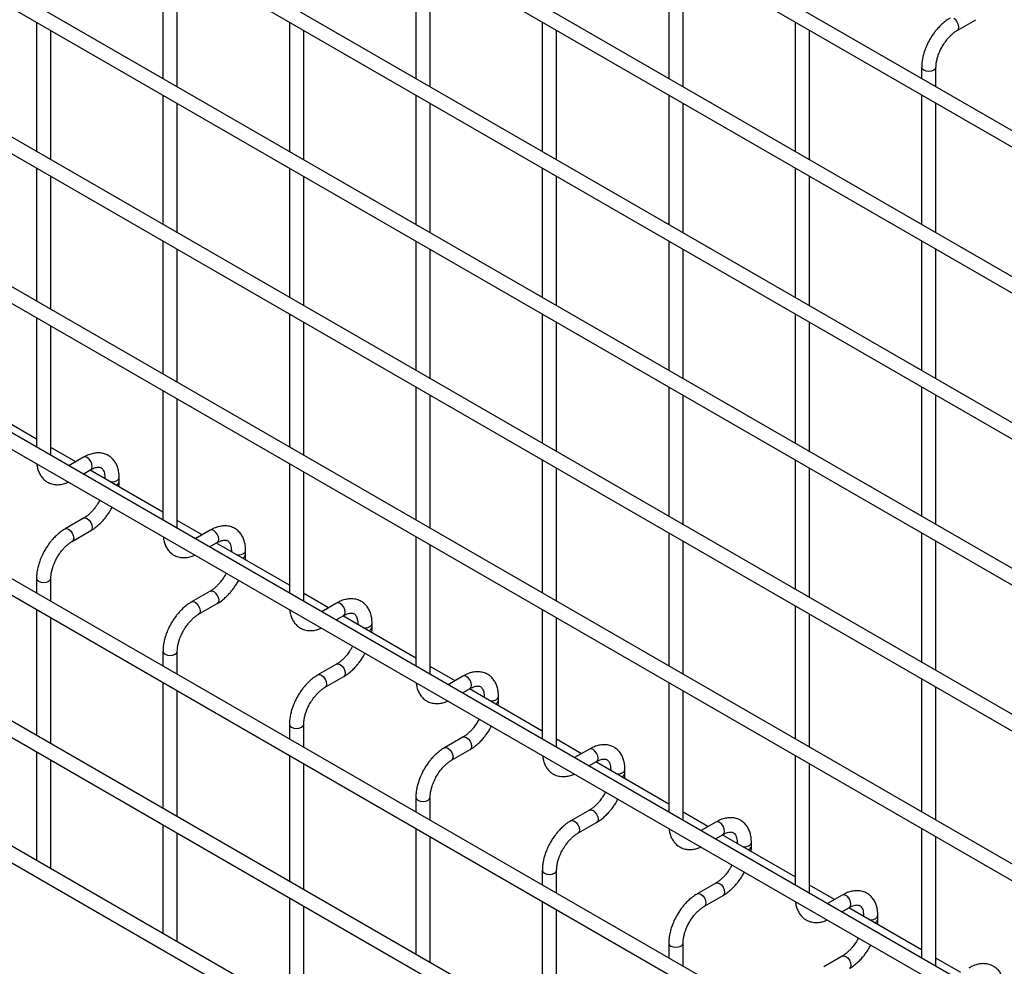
# Model space of a CAD drawing. Header units: inches. Extents: x 0.2 to 10.7, y 0.2 to 8.1.
# Tile 13 of 18: x 8.7 to 9.6, y 6 to 6.9. Entities that reach past the tile are written whole.
import ezdxf

# ---------------------------------------------------------------- set-up
doc = ezdxf.new("R2010")
doc.units = ezdxf.units.IN
doc.header["$MEASUREMENT"] = 0

msp = doc.modelspace()

# ---------------------------------------------------------------- linework, layer by layer
for p, q in [((10.48859, 6.31869), (8.13687, 7.67631)), ((8.13021, 7.66476), (10.48193, 6.30714)), ((10.48859, 6.1826), (8.13687, 7.54022)), ((8.13021, 7.52867), (10.48193, 6.17105)), ((10.48859, 6.04651), (8.13687, 7.40413)), ((8.13021, 7.39258), (10.48193, 6.03496)), ((10.48859, 5.91042), (8.13687, 7.26804)), ((8.13021, 7.25649), (10.48193, 5.89887)), ((10.48859, 5.77433), (8.13687, 7.13195)), ((8.13021, 7.1204), (10.48193, 5.76278)), ((10.48859, 5.63484), (8.13687, 6.99245)), ((8.13021, 6.98091), (10.48193, 5.62329)), ((8.84812, 6.97814), (8.84812, 6.85744)), ((9.08383, 6.97816), (9.08383, 6.85746)), ((9.31953, 6.97818), (9.31953, 6.85749)), ((8.86146, 6.84974), (8.86146, 6.97044)), ((9.09716, 6.84977), (9.09716, 6.97046)), ((9.33286, 6.84979), (9.33286, 6.97048)), ((9.58848, 6.90236), (9.6058, 6.91236)), ((8.73027, 6.91008), (8.73027, 6.78939)), ((8.74361, 6.78169), (8.74361, 6.90238)), ((8.96597, 6.9101), (8.96597, 6.78941)), ((8.97931, 6.78171), (8.97931, 6.90241)), ((9.20168, 6.91012), (9.20168, 6.78943)), ((9.21501, 6.78173), (9.21501, 6.90243)), ((9.43738, 6.91015), (9.43738, 6.78945)), ((9.45071, 6.78175), (9.45071, 6.90245)), ((9.55523, 6.86787), (9.55523, 6.85751)), ((9.56856, 6.84981), (9.56856, 6.86787)), ((10.48859, 5.49875), (8.13687, 6.85636)), ((8.13021, 6.84482), (10.48193, 5.4872)), ((8.84812, 6.84205), (8.84812, 6.72135)), ((9.08383, 6.84207), (9.08383, 6.72137)), ((9.31953, 6.84209), (9.31953, 6.7214)), ((9.55523, 6.84211), (9.55523, 6.72142)), ((8.86146, 6.71365), (8.86146, 6.83435)), ((9.09716, 6.71368), (9.09716, 6.83437)), ((9.33286, 6.7137), (9.33286, 6.83439)), ((9.56856, 6.71372), (9.56856, 6.83442)), ((8.73027, 6.77399), (8.73027, 6.64989)), ((8.96597, 6.77401), (8.96597, 6.65332)), ((9.20168, 6.77403), (9.20168, 6.65334)), ((9.43738, 6.77406), (9.43738, 6.65336)), ((8.74361, 6.6422), (8.74361, 6.76629)), ((8.97931, 6.64562), (8.97931, 6.76632)), ((9.21501, 6.64564), (9.21501, 6.76634)), ((9.45071, 6.64566), (9.45071, 6.76636)), ((10.48859, 5.36266), (8.13687, 6.72027)), ((8.13021, 6.70873), (10.48193, 5.35111)), ((8.84812, 6.70596), (8.84812, 6.58186)), ((9.08383, 6.70598), (9.08383, 6.58528)), ((9.31953, 6.706), (9.31953, 6.58531)), ((9.55523, 6.70602), (9.55523, 6.58533)), ((8.86146, 6.57416), (8.86146, 6.69826)), ((9.09716, 6.57759), (9.09716, 6.69828)), ((9.33286, 6.57761), (9.33286, 6.6983)), ((9.56856, 6.57763), (9.56856, 6.69833)), ((8.96597, 6.63792), (8.96597, 6.51383)), ((9.20168, 6.63794), (9.20168, 6.51725)), ((9.43738, 6.63797), (9.43738, 6.51727)), ((8.73027, 6.6345), (8.73027, 6.5138)), ((8.74361, 6.50611), (8.74361, 6.6268)), ((8.97931, 6.50613), (8.97931, 6.63023)), ((9.21501, 6.50955), (9.21501, 6.63025)), ((9.45071, 6.50957), (9.45071, 6.63027)), ((8.13021, 6.57604), (10.48193, 5.21842)), ((8.84812, 6.56646), (8.84812, 6.44577)), ((9.08383, 6.56989), (9.08383, 6.44579)), ((9.09716, 6.43809), (9.09716, 6.56219)), ((9.31953, 6.56991), (9.31953, 6.44922)), ((9.33286, 6.44152), (9.33286, 6.56221)), ((9.55523, 6.56993), (9.55523, 6.44924)), ((9.56856, 6.44154), (9.56856, 6.56224)), ((8.73027, 6.52122), (8.66228, 6.56048)), ((8.86146, 6.43807), (8.86146, 6.55877)), ((10.34472, 5.31302), (8.27226, 6.50943)), ((8.76679, 6.50014), (8.74361, 6.51353)), ((8.77418, 6.5044), (8.76037, 6.49643)), ((8.96597, 6.49843), (8.96597, 6.37774)), ((9.20168, 6.50185), (9.20168, 6.37776)), ((9.43738, 6.50188), (9.43738, 6.38118)), ((8.7737, 6.48873), (8.78084, 6.49285)), ((8.84812, 6.45319), (8.78013, 6.49244)), ((8.97931, 6.37004), (8.97931, 6.49073)), ((9.21501, 6.37006), (9.21501, 6.49416)), ((9.45071, 6.37348), (9.45071, 6.49418)), ((8.79397, 6.48527), (8.79397, 6.48445)), ((8.79397, 6.48526), (8.79417, 6.48433)), ((8.8073, 6.4818), (8.8073, 6.48527)), ((10.48859, 5.11327), (8.13687, 6.47089)), ((8.78917, 6.46441), (8.78809, 6.46234)), ((8.13021, 6.45934), (10.48193, 5.10172)), ((8.77418, 6.44752), (8.75685, 6.43751)), ((8.88465, 6.43211), (8.86146, 6.44549)), ((8.76352, 6.42597), (8.78084, 6.43597)), ((8.89203, 6.43637), (8.87822, 6.4284)), ((9.31953, 6.43382), (9.31953, 6.30972)), ((9.55523, 6.43384), (9.55523, 6.31315)), ((8.89155, 6.4207), (8.89869, 6.42482)), ((8.96597, 6.38515), (8.89798, 6.42441)), ((9.08383, 6.4304), (9.08383, 6.3097)), ((9.33286, 6.30203), (9.33286, 6.42612)), ((9.56856, 6.30545), (9.56856, 6.42615)), ((8.91182, 6.41724), (8.91182, 6.41642)), ((8.91182, 6.41723), (8.91202, 6.4163)), ((8.92516, 6.41377), (8.92516, 6.41724)), ((9.09716, 6.302), (9.09716, 6.4227)), ((8.73027, 6.39148), (8.73027, 6.37771)), ((8.74361, 6.37002), (8.74361, 6.39148)), ((8.90702, 6.39637), (8.90594, 6.39431)), ((8.89203, 6.37948), (8.8747, 6.36948)), ((9.0025, 6.36407), (8.97931, 6.37746)), ((8.73027, 6.36232), (8.73027, 6.24503)), ((8.88137, 6.35793), (8.89869, 6.36793)), ((9.00988, 6.36833), (8.99607, 6.36036)), ((9.20168, 6.36236), (9.20168, 6.24167)), ((9.43738, 6.36579), (9.43738, 6.24169)), ((8.74361, 6.23733), (8.74361, 6.35462)), ((9.0094, 6.35266), (9.01654, 6.35679)), ((9.08383, 6.31712), (9.01583, 6.35637)), ((9.21501, 6.23397), (9.21501, 6.35466)), ((9.45071, 6.23399), (9.45071, 6.35809)), ((9.02967, 6.3492), (9.02967, 6.34838)), ((9.02967, 6.34919), (9.02987, 6.34827)), ((9.04301, 6.34573), (9.04301, 6.3492)), ((8.84812, 6.32344), (8.84812, 6.30968)), ((8.86146, 6.30198), (8.86146, 6.32344)), ((9.02487, 6.32834), (9.02379, 6.32627)), ((9.00988, 6.31145), (8.99255, 6.30145)), ((9.12035, 6.29604), (9.09716, 6.30942)), ((8.99922, 6.2899), (9.01654, 6.2999)), ((9.12773, 6.3003), (9.11392, 6.29233)), ((9.55523, 6.29775), (9.55523, 6.17366)), ((8.84812, 6.29428), (8.84812, 6.17699)), ((8.86146, 6.16929), (8.86146, 6.28659)), ((9.12726, 6.28463), (9.1344, 6.28875)), ((9.20168, 6.24909), (9.13368, 6.28834)), ((9.31953, 6.29433), (9.31953, 6.17363)), ((9.33286, 6.16594), (9.33286, 6.28663)), ((9.56856, 6.16596), (9.56856, 6.29005)), ((9.14752, 6.28117), (9.14752, 6.28035)), ((9.14752, 6.28116), (9.14773, 6.28023)), ((9.16086, 6.2777), (9.16086, 6.28117)), ((9.14272, 6.2603), (9.14164, 6.25824)), ((8.96597, 6.25541), (8.96597, 6.24165)), ((8.97931, 6.23395), (8.97931, 6.25541)), ((9.12773, 6.24341), (9.11041, 6.23341)), ((9.2382, 6.228), (9.21501, 6.24139)), ((9.11707, 6.22187), (9.1344, 6.23187)), ((9.24558, 6.23227), (9.23177, 6.22429)), ((8.73027, 6.22963), (8.73027, 6.12833)), ((8.96597, 6.22625), (8.96597, 6.10896)), ((9.43738, 6.22629), (9.43738, 6.1056)), ((8.74361, 6.12222), (8.74361, 6.22193)), ((8.97931, 6.10126), (8.97931, 6.21855)), ((9.24511, 6.2166), (9.25225, 6.22072)), ((9.31953, 6.18105), (9.25153, 6.22031)), ((9.26538, 6.21314), (9.26538, 6.21231)), ((9.26538, 6.21313), (9.26558, 6.2122)), ((9.27871, 6.20967), (9.27871, 6.21314)), ((9.45071, 6.0979), (9.45071, 6.2186)), ((9.08383, 6.18738), (9.08383, 6.17361)), ((9.09716, 6.16591), (9.09716, 6.18738)), ((9.26057, 6.19227), (9.2595, 6.19021)), ((9.24558, 6.17538), (9.22826, 6.16538)), ((9.35605, 6.15997), (9.33286, 6.17336)), ((8.84812, 6.1616), (8.84812, 6.06029)), ((9.08383, 6.15822), (9.08383, 6.04092)), ((9.23492, 6.15383), (9.25225, 6.16383)), ((9.36343, 6.16423), (9.34962, 6.15626)), ((9.55523, 6.15826), (9.55523, 6.03757)), ((8.86146, 6.05419), (8.86146, 6.1539)), ((9.09716, 6.03323), (9.09716, 6.15052)), ((9.36296, 6.14856), (9.3701, 6.15268)), ((9.43738, 6.11302), (9.36938, 6.15227)), ((9.56856, 6.02987), (9.56856, 6.15056)), ((9.38323, 6.1451), (9.38323, 6.14428)), ((9.38323, 6.14509), (9.38343, 6.14416)), ((9.39656, 6.14163), (9.39656, 6.1451)), ((8.74318, 6.12087), (8.74361, 6.12222)), ((9.37843, 6.12424), (9.37735, 6.12217)), ((9.20168, 6.11934), (9.20168, 6.10558)), ((9.21501, 6.09788), (9.21501, 6.11934)), ((9.36343, 6.10735), (9.34611, 6.09734)), ((9.4739, 6.09194), (9.45071, 6.10532)), ((8.96597, 6.09356), (8.96597, 5.99226)), ((9.35277, 6.0858), (9.3701, 6.0958)), ((9.48128, 6.0962), (9.46747, 6.08823)), ((8.97931, 5.98616), (8.97931, 6.08586)), ((9.20168, 6.09018), (9.20168, 5.97289)), ((9.48081, 6.08053), (9.48795, 6.08465)), ((9.21501, 5.96519), (9.21501, 6.08248)), ((9.55523, 6.04498), (9.48724, 6.08424)), ((9.50108, 6.07707), (9.50108, 6.07625)), ((9.50108, 6.07706), (9.50128, 6.07613)), ((9.51441, 6.0736), (9.51441, 6.07707)), ((8.86103, 6.05284), (8.86146, 6.05419)), ((9.31953, 6.05131), (9.31953, 6.03754)), ((9.33286, 6.02985), (9.33286, 6.05131)), ((9.49628, 6.0562), (9.4952, 6.05414)), ((9.48128, 6.03931), (9.46396, 6.02931)), ((9.59175, 6.0239), (9.56856, 6.03729))]:
    msp.add_line(p, q)
at = {"flags": 128}
for points in [[(9.58846, 6.90235), (9.58848, 6.90236), (9.5895, 6.90354), (9.58986, 6.90541), (9.5895, 6.9077), (9.58848, 6.91006), (9.58695, 6.91212), (9.58514, 6.91358)], [(9.56856, 6.86788), (9.56856, 6.86787), (9.56806, 6.8664), (9.56661, 6.86515), (9.56445, 6.86432), (9.5619, 6.86402), (9.55935, 6.86432), (9.55718, 6.86515), (9.55574, 6.8664), (9.55523, 6.86787), (9.55523, 6.86789)], [(8.78084, 6.49285), (8.78084, 6.49285), (8.78186, 6.49403), (8.78222, 6.49591), (8.78186, 6.4982), (8.78084, 6.50055), (8.77931, 6.50262), (8.77751, 6.50407), (8.77571, 6.5047), (8.77418, 6.5044)], [(8.79901, 6.48154), (8.80064, 6.48142), (8.80319, 6.48172), (8.80535, 6.48255), (8.8068, 6.4838), (8.8073, 6.48525)], [(8.77419, 6.44753), (8.77571, 6.44781), (8.77751, 6.44719), (8.77931, 6.44573), (8.78084, 6.44367), (8.78186, 6.44131), (8.78222, 6.43902), (8.78186, 6.43714), (8.78087, 6.43599)], [(8.75682, 6.4375), (8.75685, 6.43751), (8.75838, 6.43781), (8.76019, 6.43718), (8.76199, 6.43573), (8.76352, 6.43367), (8.76454, 6.43131), (8.7649, 6.42902)], [(8.89869, 6.42482), (8.89869, 6.42482), (8.89972, 6.426), (8.90007, 6.42787), (8.89972, 6.43016), (8.89869, 6.43252), (8.89716, 6.43458), (8.89536, 6.43604), (8.89356, 6.43666), (8.89203, 6.43637)], [(8.7649, 6.42902), (8.76454, 6.42714), (8.76352, 6.42597), (8.7635, 6.42596)], [(8.91687, 6.41351), (8.91849, 6.41339), (8.92104, 6.41368), (8.9232, 6.41452), (8.92465, 6.41577), (8.92516, 6.41721)], [(8.73027, 6.3915), (8.73027, 6.39148), (8.73078, 6.39), (8.73223, 6.38876)], [(8.73223, 6.38876), (8.73439, 6.38792), (8.73694, 6.38763), (8.73949, 6.38792), (8.74165, 6.38876), (8.7431, 6.39), (8.74361, 6.39148), (8.74361, 6.3915)], [(8.89204, 6.37949), (8.89356, 6.37978), (8.89536, 6.37915), (8.89716, 6.3777), (8.89869, 6.37563), (8.89972, 6.37328), (8.90007, 6.37099), (8.89972, 6.36911), (8.89872, 6.36795)], [(8.87467, 6.36946), (8.8747, 6.36948), (8.87623, 6.36978), (8.87804, 6.36915), (8.87984, 6.3677), (8.88137, 6.36563), (8.88239, 6.36328), (8.88275, 6.36099)], [(8.88275, 6.36099), (8.88239, 6.35911), (8.88137, 6.35793), (8.88135, 6.35792)], [(9.01654, 6.35679), (9.01655, 6.35679), (9.01757, 6.35796), (9.01793, 6.35984), (9.01757, 6.36213), (9.01655, 6.36448), (9.01502, 6.36655), (9.01321, 6.368), (9.01141, 6.36863), (9.00988, 6.36833)], [(9.03472, 6.34547), (9.03634, 6.34536), (9.03889, 6.34565), (9.04105, 6.34648), (9.0425, 6.34773), (9.04301, 6.34918)], [(8.84812, 6.32347), (8.84812, 6.32344), (8.84863, 6.32197), (8.85008, 6.32072)], [(8.85008, 6.32072), (8.85224, 6.31989), (8.85479, 6.3196), (8.85734, 6.31989), (8.8595, 6.32072), (8.86095, 6.32197), (8.86146, 6.32344), (8.86146, 6.32346)], [(9.0099, 6.31146), (9.01141, 6.31174), (9.01321, 6.31112), (9.01502, 6.30966), (9.01655, 6.3076), (9.01757, 6.30524), (9.01793, 6.30295), (9.01757, 6.30108), (9.01657, 6.29992)], [(8.99252, 6.30143), (8.99255, 6.30145), (8.99408, 6.30174), (8.99589, 6.30112), (8.99769, 6.29966), (8.99922, 6.2976), (9.00024, 6.29524), (9.0006, 6.29295)], [(9.1344, 6.28875), (9.1344, 6.28875), (9.13542, 6.28993), (9.13578, 6.2918), (9.13542, 6.29409), (9.1344, 6.29645), (9.13287, 6.29851), (9.13106, 6.29997), (9.12926, 6.3006), (9.12773, 6.3003)], [(9.0006, 6.29295), (9.00024, 6.29108), (8.99922, 6.2899), (8.9992, 6.28989)], [(9.15257, 6.27744), (9.15419, 6.27732), (9.15674, 6.27761), (9.15891, 6.27845), (9.16035, 6.2797), (9.16086, 6.28115)], [(8.96598, 6.25543), (8.96597, 6.25541), (8.96648, 6.25394), (8.96793, 6.25269)], [(8.96793, 6.25269), (8.97009, 6.25185), (8.97264, 6.25156), (8.97519, 6.25185), (8.97736, 6.25269), (8.9788, 6.25394), (8.97931, 6.25541), (8.97931, 6.25543)], [(9.12775, 6.24342), (9.12926, 6.24371), (9.13106, 6.24308), (9.13287, 6.24163), (9.1344, 6.23957), (9.13542, 6.23721), (9.13578, 6.23492), (9.13542, 6.23304), (9.13443, 6.23188)], [(9.11038, 6.2334), (9.11041, 6.23341), (9.11193, 6.23371), (9.11374, 6.23308), (9.11554, 6.23163), (9.11707, 6.22956), (9.11809, 6.22721), (9.11845, 6.22492)], [(9.25225, 6.22072), (9.25225, 6.22072), (9.25327, 6.22189), (9.25363, 6.22377), (9.25327, 6.22606), (9.25225, 6.22842), (9.25072, 6.23048), (9.24891, 6.23194), (9.24711, 6.23256), (9.24558, 6.23227)], [(9.11845, 6.22492), (9.11809, 6.22304), (9.11707, 6.22187), (9.11705, 6.22186)], [(9.27042, 6.2094), (9.27204, 6.20929), (9.27459, 6.20958), (9.27676, 6.21041), (9.2782, 6.21166), (9.27871, 6.21311)], [(9.08383, 6.1874), (9.08383, 6.18738), (9.08433, 6.1859), (9.08578, 6.18465)], [(9.08578, 6.18465), (9.08794, 6.18382), (9.09049, 6.18353), (9.09304, 6.18382), (9.09521, 6.18465), (9.09665, 6.1859), (9.09716, 6.18738), (9.09716, 6.18739)], [(9.2456, 6.17539), (9.24711, 6.17568), (9.24891, 6.17505), (9.25072, 6.17359), (9.25225, 6.17153), (9.25327, 6.16918), (9.25363, 6.16688), (9.25327, 6.16501), (9.25228, 6.16385)], [(9.22823, 6.16536), (9.22826, 6.16538), (9.22979, 6.16568), (9.23159, 6.16505), (9.23339, 6.16359), (9.23492, 6.16153), (9.23595, 6.15917), (9.2363, 6.15688)], [(9.3701, 6.15268), (9.3701, 6.15268), (9.37112, 6.15386), (9.37148, 6.15574), (9.37112, 6.15803), (9.3701, 6.16038), (9.36857, 6.16245), (9.36677, 6.1639), (9.36496, 6.16453), (9.36343, 6.16423)], [(9.2363, 6.15688), (9.23595, 6.15501), (9.23492, 6.15383), (9.23491, 6.15382)], [(9.38827, 6.14137), (9.38989, 6.14125), (9.39244, 6.14155), (9.39461, 6.14238), (9.39605, 6.14363), (9.39656, 6.14508)], [(9.20168, 6.11937), (9.20168, 6.11934), (9.20218, 6.11787), (9.20363, 6.11662)], [(9.20363, 6.11662), (9.20579, 6.11579), (9.20834, 6.11549), (9.2109, 6.11579), (9.21306, 6.11662), (9.2145, 6.11787), (9.21501, 6.11934), (9.21501, 6.11936)], [(9.36345, 6.10736), (9.36496, 6.10764), (9.36677, 6.10702), (9.36857, 6.10556), (9.3701, 6.1035), (9.37112, 6.10114), (9.37148, 6.09885), (9.37112, 6.09697), (9.37013, 6.09582)], [(9.34608, 6.09733), (9.34611, 6.09734), (9.34764, 6.09764), (9.34944, 6.09701), (9.35125, 6.09556), (9.35277, 6.0935), (9.3538, 6.09114), (9.35416, 6.08885)], [(9.48795, 6.08465), (9.48795, 6.08465), (9.48897, 6.08583), (9.48933, 6.0877), (9.48897, 6.08999), (9.48795, 6.09235), (9.48642, 6.09441), (9.48462, 6.09587), (9.48281, 6.09649), (9.48128, 6.0962)], [(9.35416, 6.08885), (9.3538, 6.08697), (9.35277, 6.0858), (9.35276, 6.08579)], [(9.50612, 6.07334), (9.50774, 6.07322), (9.5103, 6.07351), (9.51246, 6.07435), (9.5139, 6.0756), (9.51441, 6.07704)], [(9.31953, 6.05133), (9.31953, 6.05131), (9.32004, 6.04983), (9.32148, 6.04859)], [(9.32148, 6.04859), (9.32364, 6.04775), (9.3262, 6.04746), (9.32875, 6.04775), (9.33091, 6.04859), (9.33235, 6.04983), (9.33286, 6.05131), (9.33286, 6.05133)], [(9.4813, 6.03932), (9.48281, 6.03961), (9.48462, 6.03898), (9.48642, 6.03753), (9.48795, 6.03546), (9.48897, 6.03311), (9.48933, 6.03082), (9.48897, 6.02894), (9.48798, 6.02778)]]:
    msp.add_lwpolyline(points, dxfattribs=at)
for centre in [(8.80321, 6.4826), (8.92107, 6.41457), (9.03892, 6.34653), (9.15677, 6.2785), (9.27462, 6.21047), (9.39247, 6.14243), (9.51032, 6.0744)]:
    msp.add_arc(centre, 0.00417, 283.62805, 348.60971)
for points, knots in [([(9.58182, 6.91383), (9.58125, 6.91352), (9.57932, 6.91248), (9.57624, 6.91012), (9.57272, 6.90697), (9.56981, 6.90385), (9.56729, 6.90074), (9.56503, 6.8976), (9.56363, 6.89528), (9.56293, 6.89411)], [0, 0, 0, 0, 0.077866, 0.264825, 0.439015, 0.599, 0.720998, 0.859308, 1, 1, 1, 1]), ([(9.57448, 6.88745), (9.5754, 6.88895), (9.5767, 6.89106), (9.57888, 6.89389), (9.5808, 6.89613), (9.58317, 6.89848), (9.58563, 6.90051), (9.58744, 6.90181), (9.58836, 6.90228), (9.58847, 6.90233)], [0, 0, 0, 0, 0.233338, 0.328238, 0.483641, 0.641755, 0.807615, 0.976339, 1, 1, 1, 1]), ([(9.56293, 6.89411), (9.56191, 6.89222), (9.56047, 6.88956), (9.55876, 6.8855), (9.55751, 6.88201), (9.55636, 6.87786), (9.55559, 6.87359), (9.55521, 6.87022), (9.55527, 6.86836), (9.55529, 6.86789)], [0, 0, 0, 0, 0.221268, 0.311483, 0.460164, 0.612945, 0.775445, 0.943585, 1, 1, 1, 1]), ([(9.56858, 6.86788), (9.56861, 6.86887), (9.56866, 6.87091), (9.56926, 6.87437), (9.57015, 6.87771), (9.57124, 6.8808), (9.57259, 6.88397), (9.57378, 6.88617), (9.57448, 6.88745)], [0, 0, 0, 0, 0.171377, 0.354378, 0.535542, 0.668658, 0.807018, 1, 1, 1, 1]), ([(8.80725, 6.48525), (8.80725, 6.48624), (8.80725, 6.4887), (8.80664, 6.4924), (8.80546, 6.49633), (8.80365, 6.49993), (8.80118, 6.50309), (8.79803, 6.5057), (8.79416, 6.5076), (8.78987, 6.50851), (8.78538, 6.50845), (8.78096, 6.5075), (8.7772, 6.5061), (8.77498, 6.50479), (8.77419, 6.50432)], [0, 0, 0, 0, 0.055865, 0.138843, 0.222804, 0.307378, 0.392659, 0.479758, 0.571085, 0.670191, 0.761466, 0.854847, 0.948408, 1, 1, 1, 1]), ([(8.73052, 6.49826), (8.73066, 6.49717), (8.73096, 6.49465), (8.73211, 6.49102), (8.7339, 6.48741), (8.73636, 6.48423), (8.7395, 6.4816), (8.74335, 6.47968), (8.74764, 6.47873), (8.75212, 6.47879), (8.75627, 6.47957), (8.75892, 6.48069), (8.76011, 6.48118)], [0, 0, 0, 0, 0.075647, 0.173758, 0.272589, 0.372235, 0.473958, 0.580532, 0.696076, 0.802651, 0.911721, 1, 1, 1, 1]), ([(8.78083, 6.49283), (8.78155, 6.49322), (8.78308, 6.49406), (8.78522, 6.49479), (8.78719, 6.49515), (8.78884, 6.4951), (8.79023, 6.49471), (8.7913, 6.49401), (8.79235, 6.49272), (8.79322, 6.4909), (8.79378, 6.48844), (8.79404, 6.48649), (8.79396, 6.48532), (8.79396, 6.48527)], [0, 0, 0, 0, 0.076773, 0.165115, 0.255001, 0.349054, 0.454297, 0.590828, 0.696678, 0.797649, 0.896959, 0.995305, 1, 1, 1, 1]), ([(8.80697, 6.47695), (8.80712, 6.47812), (8.80733, 6.47977), (8.80727, 6.48133), (8.80725, 6.48178)], [0, 0, 0, 0, 0.7138408, 1, 1, 1, 1]), ([(8.78809, 6.46234), (8.78717, 6.46085), (8.78587, 6.45874), (8.7837, 6.45592), (8.78179, 6.45369), (8.77943, 6.45135), (8.77698, 6.44933), (8.77518, 6.44805), (8.77428, 6.44759), (8.77418, 6.44754)], [0, 0, 0, 0, 0.233892, 0.329016, 0.484774, 0.643228, 0.809419, 0.978457, 1, 1, 1, 1]), ([(8.78083, 6.43605), (8.78145, 6.43639), (8.78343, 6.43746), (8.78654, 6.43986), (8.79002, 6.44299), (8.7929, 6.44611), (8.79541, 6.44921), (8.79759, 6.45232), (8.79944, 6.45521), (8.80036, 6.45705), (8.8007, 6.45775)], [0, 0, 0, 0, 0.078783, 0.251746, 0.412369, 0.558749, 0.672317, 0.802128, 0.925319, 1, 1, 1, 1]), ([(8.75686, 6.43743), (8.75629, 6.43713), (8.75436, 6.43609), (8.75128, 6.43373), (8.74776, 6.43058), (8.74485, 6.42745), (8.74233, 6.42435), (8.74007, 6.42121), (8.73868, 6.41889), (8.73797, 6.41772)], [0, 0, 0, 0, 0.077868, 0.264827, 0.439016, 0.599002, 0.720999, 0.859309, 1, 1, 1, 1]), ([(8.9251, 6.41722), (8.9251, 6.41821), (8.9251, 6.42066), (8.92449, 6.42437), (8.92331, 6.4283), (8.9215, 6.43189), (8.91903, 6.43506), (8.91588, 6.43767), (8.91202, 6.43957), (8.90772, 6.44048), (8.90323, 6.44042), (8.89882, 6.43946), (8.89505, 6.43807), (8.89283, 6.43675), (8.89204, 6.43628)], [0, 0, 0, 0, 0.055865, 0.138843, 0.222804, 0.307378, 0.392659, 0.479758, 0.571085, 0.670191, 0.761466, 0.854847, 0.948408, 1, 1, 1, 1]), ([(8.74952, 6.41105), (8.75044, 6.41255), (8.75175, 6.41466), (8.75392, 6.4175), (8.75585, 6.41974), (8.75821, 6.42209), (8.76067, 6.42412), (8.76249, 6.42542), (8.7634, 6.42588), (8.76351, 6.42594)], [0, 0, 0, 0, 0.23328, 0.328157, 0.483522, 0.641597, 0.807416, 0.976098, 1, 1, 1, 1]), ([(8.84837, 6.43023), (8.84851, 6.42913), (8.84881, 6.42662), (8.84996, 6.42299), (8.85175, 6.41937), (8.85421, 6.41619), (8.85735, 6.41357), (8.8612, 6.41165), (8.8655, 6.4107), (8.86998, 6.41076), (8.87412, 6.41154), (8.87678, 6.41265), (8.87796, 6.41315)], [0, 0, 0, 0, 0.075647, 0.173758, 0.272589, 0.372235, 0.473958, 0.580532, 0.696076, 0.802651, 0.911721, 1, 1, 1, 1]), ([(8.89869, 6.4248), (8.8994, 6.42519), (8.90093, 6.42603), (8.90307, 6.42675), (8.90504, 6.42711), (8.9067, 6.42707), (8.90808, 6.42668), (8.90915, 6.42598), (8.91021, 6.42469), (8.91107, 6.42287), (8.91163, 6.4204), (8.91189, 6.41846), (8.91182, 6.41729), (8.91181, 6.41723)], [0, 0, 0, 0, 0.076773, 0.165115, 0.255001, 0.349054, 0.454297, 0.590828, 0.696678, 0.797649, 0.896959, 0.995305, 1, 1, 1, 1]), ([(8.73797, 6.41772), (8.73695, 6.41583), (8.73551, 6.41317), (8.7338, 6.40911), (8.73255, 6.40561), (8.73141, 6.40147), (8.73063, 6.3972), (8.73025, 6.39383), (8.73031, 6.39197), (8.73033, 6.3915)], [0, 0, 0, 0, 0.221259, 0.311471, 0.460146, 0.612921, 0.775414, 0.943548, 1, 1, 1, 1]), ([(8.74362, 6.39149), (8.74365, 6.39248), (8.7437, 6.39452), (8.7443, 6.39798), (8.74519, 6.40132), (8.74629, 6.40441), (8.74763, 6.40758), (8.74882, 6.40978), (8.74952, 6.41105)], [0, 0, 0, 0, 0.171458, 0.354441, 0.535588, 0.66869, 0.807037, 1, 1, 1, 1]), ([(8.92482, 6.40891), (8.92497, 6.41009), (8.92518, 6.41174), (8.92512, 6.4133), (8.9251, 6.41375)], [0, 0, 0, 0, 0.713841, 1, 1, 1, 1]), ([(8.90594, 6.39431), (8.90502, 6.39281), (8.90372, 6.39071), (8.90156, 6.38788), (8.89964, 6.38565), (8.89728, 6.38331), (8.89483, 6.3813), (8.89303, 6.38002), (8.89213, 6.37956), (8.89203, 6.37951)], [0, 0, 0, 0, 0.233892, 0.329016, 0.484774, 0.643228, 0.809419, 0.978457, 1, 1, 1, 1]), ([(8.89868, 6.36802), (8.8993, 6.36835), (8.90128, 6.36943), (8.90439, 6.37183), (8.90787, 6.37496), (8.91075, 6.37807), (8.91326, 6.38118), (8.91545, 6.38429), (8.9173, 6.38717), (8.91821, 6.38902), (8.91855, 6.38972)], [0, 0, 0, 0, 0.078783, 0.251746, 0.412369, 0.558749, 0.672317, 0.802128, 0.925319, 1, 1, 1, 1]), ([(8.87471, 6.3694), (8.87415, 6.36909), (8.87221, 6.36805), (8.86913, 6.36569), (8.86561, 6.36255), (8.8627, 6.35942), (8.86018, 6.35631), (8.85792, 6.35317), (8.85653, 6.35086), (8.85582, 6.34969)], [0, 0, 0, 0, 0.077868, 0.264827, 0.439016, 0.599002, 0.720999, 0.859309, 1, 1, 1, 1]), ([(9.04295, 6.34918), (9.04295, 6.35017), (9.04295, 6.35263), (9.04234, 6.35634), (9.04116, 6.36026), (9.03935, 6.36386), (9.03688, 6.36702), (9.03373, 6.36963), (9.02987, 6.37153), (9.02557, 6.37245), (9.02108, 6.37238), (9.01667, 6.37143), (9.0129, 6.37004), (9.01068, 6.36872), (9.00989, 6.36825)], [0, 0, 0, 0, 0.055865, 0.138843, 0.222804, 0.307378, 0.392659, 0.479758, 0.571085, 0.670191, 0.761466, 0.854847, 0.948408, 1, 1, 1, 1]), ([(8.96622, 6.3622), (8.96636, 6.3611), (8.96667, 6.35858), (8.96781, 6.35496), (8.9696, 6.35134), (8.97206, 6.34816), (8.9752, 6.34553), (8.97905, 6.34361), (8.98335, 6.34266), (8.98783, 6.34272), (8.99197, 6.34351), (8.99463, 6.34462), (8.99581, 6.34511)], [0, 0, 0, 0, 0.075647, 0.173758, 0.272589, 0.372235, 0.473958, 0.580532, 0.696076, 0.802651, 0.911721, 1, 1, 1, 1]), ([(8.86737, 6.34302), (8.8683, 6.34452), (8.8696, 6.34663), (8.87177, 6.34946), (8.8737, 6.3517), (8.87606, 6.35406), (8.87852, 6.35608), (8.88034, 6.35738), (8.88125, 6.35785), (8.88136, 6.35791)], [0, 0, 0, 0, 0.2332801, 0.3281568, 0.4835223, 0.6415972, 0.8074158, 0.9760985, 1, 1, 1, 1]), ([(9.01654, 6.35676), (9.01725, 6.35715), (9.01878, 6.35799), (9.02092, 6.35872), (9.02289, 6.35908), (9.02455, 6.35904), (9.02593, 6.35865), (9.02701, 6.35795), (9.02806, 6.35665), (9.02892, 6.35484), (9.02948, 6.35237), (9.02974, 6.35043), (9.02967, 6.34925), (9.02966, 6.3492)], [0, 0, 0, 0, 0.076773, 0.165115, 0.255001, 0.349054, 0.454297, 0.590828, 0.696678, 0.797649, 0.896959, 0.995305, 1, 1, 1, 1]), ([(8.85582, 6.34969), (8.8548, 6.3478), (8.85336, 6.34514), (8.85166, 6.34107), (8.8504, 6.33758), (8.84926, 6.33343), (8.84848, 6.32917), (8.8481, 6.32579), (8.84816, 6.32393), (8.84818, 6.32347)], [0, 0, 0, 0, 0.221259, 0.311471, 0.460146, 0.612921, 0.775414, 0.943548, 1, 1, 1, 1]), ([(8.86147, 6.32346), (8.8615, 6.32444), (8.86155, 6.32648), (8.86215, 6.32995), (8.86304, 6.33329), (8.86414, 6.33637), (8.86548, 6.33955), (8.86667, 6.34174), (8.86737, 6.34302)], [0, 0, 0, 0, 0.171458, 0.354441, 0.535588, 0.66869, 0.807037, 1, 1, 1, 1]), ([(9.04267, 6.34088), (9.04282, 6.34206), (9.04303, 6.3437), (9.04297, 6.34527), (9.04295, 6.34571)], [0, 0, 0, 0, 0.713841, 1, 1, 1, 1]), ([(9.02379, 6.32627), (9.02287, 6.32478), (9.02158, 6.32267), (9.01941, 6.31985), (9.01749, 6.31762), (9.01513, 6.31528), (9.01268, 6.31327), (9.01088, 6.31198), (9.00999, 6.31152), (9.00988, 6.31147)], [0, 0, 0, 0, 0.233892, 0.329016, 0.484774, 0.643228, 0.809419, 0.978457, 1, 1, 1, 1]), ([(9.01653, 6.29998), (9.01715, 6.30032), (9.01913, 6.30139), (9.02224, 6.30379), (9.02572, 6.30693), (9.0286, 6.31004), (9.03111, 6.31315), (9.0333, 6.31625), (9.03515, 6.31914), (9.03606, 6.32099), (9.0364, 6.32168)], [0, 0, 0, 0, 0.078783, 0.251746, 0.412369, 0.558749, 0.672317, 0.802128, 0.925319, 1, 1, 1, 1]), ([(8.99257, 6.30137), (8.992, 6.30106), (8.99006, 6.30002), (8.98698, 6.29766), (8.98346, 6.29451), (8.98055, 6.29139), (8.97803, 6.28828), (8.97578, 6.28514), (8.97438, 6.28282), (8.97368, 6.28165)], [0, 0, 0, 0, 0.077868, 0.264827, 0.439016, 0.599002, 0.720999, 0.859309, 1, 1, 1, 1]), ([(9.1608, 6.28115), (9.1608, 6.28214), (9.1608, 6.2846), (9.16019, 6.2883), (9.15901, 6.29223), (9.1572, 6.29582), (9.15473, 6.29899), (9.15158, 6.3016), (9.14772, 6.3035), (9.14342, 6.30441), (9.13894, 6.30435), (9.13452, 6.3034), (9.13075, 6.302), (9.12853, 6.30068), (9.12774, 6.30022)], [0, 0, 0, 0, 0.055865, 0.138843, 0.222804, 0.307378, 0.392659, 0.479758, 0.571085, 0.670191, 0.761466, 0.854847, 0.948408, 1, 1, 1, 1]), ([(8.98522, 6.27499), (8.98615, 6.27649), (8.98745, 6.2786), (8.98962, 6.28143), (8.99155, 6.28367), (8.99391, 6.28602), (8.99638, 6.28805), (8.99819, 6.28935), (8.9991, 6.28982), (8.99922, 6.28987)], [0, 0, 0, 0, 0.23328, 0.328157, 0.483522, 0.641597, 0.807416, 0.976098, 1, 1, 1, 1]), ([(9.08408, 6.29416), (9.08421, 6.29307), (9.08452, 6.29055), (9.08566, 6.28692), (9.08745, 6.28331), (9.08991, 6.28013), (9.09305, 6.2775), (9.09691, 6.27558), (9.1012, 6.27463), (9.10568, 6.27469), (9.10983, 6.27547), (9.11248, 6.27658), (9.11366, 6.27708)], [0, 0, 0, 0, 0.075647, 0.173758, 0.272589, 0.372235, 0.473958, 0.580532, 0.696076, 0.802651, 0.911721, 1, 1, 1, 1]), ([(9.13439, 6.28873), (9.1351, 6.28912), (9.13663, 6.28996), (9.13877, 6.29069), (9.14074, 6.29105), (9.1424, 6.291), (9.14378, 6.29061), (9.14486, 6.28991), (9.14591, 6.28862), (9.14678, 6.2868), (9.14733, 6.28433), (9.14759, 6.28239), (9.14752, 6.28122), (9.14751, 6.28116)], [0, 0, 0, 0, 0.076773, 0.165115, 0.255001, 0.349054, 0.454297, 0.590828, 0.696678, 0.797649, 0.896959, 0.995305, 1, 1, 1, 1]), ([(8.97368, 6.28165), (8.97265, 6.27976), (8.97121, 6.2771), (8.96951, 6.27304), (8.96825, 6.26955), (8.96711, 6.2654), (8.96633, 6.26113), (8.96595, 6.25776), (8.96601, 6.2559), (8.96603, 6.25543)], [0, 0, 0, 0, 0.221259, 0.311471, 0.460146, 0.612921, 0.775414, 0.943548, 1, 1, 1, 1]), ([(9.16053, 6.27284), (9.16067, 6.27402), (9.16088, 6.27567), (9.16082, 6.27723), (9.1608, 6.27768)], [0, 0, 0, 0, 0.713841, 1, 1, 1, 1]), ([(8.97933, 6.25542), (8.97935, 6.25641), (8.9794, 6.25845), (8.98, 6.26191), (8.98089, 6.26525), (8.98199, 6.26834), (8.98333, 6.27151), (8.98453, 6.27371), (8.98522, 6.27499)], [0, 0, 0, 0, 0.1714581, 0.354441, 0.5355878, 0.6686902, 0.8070367, 1, 1, 1, 1]), ([(9.14164, 6.25824), (9.14072, 6.25674), (9.13943, 6.25464), (9.13726, 6.25182), (9.13534, 6.24959), (9.13298, 6.24725), (9.13053, 6.24523), (9.12873, 6.24395), (9.12784, 6.24349), (9.12774, 6.24344)], [0, 0, 0, 0, 0.2338919, 0.3290165, 0.4847743, 0.6432275, 0.8094194, 0.9784571, 1, 1, 1, 1]), ([(9.13438, 6.23195), (9.135, 6.23229), (9.13698, 6.23336), (9.14009, 6.23576), (9.14357, 6.23889), (9.14645, 6.24201), (9.14896, 6.24511), (9.15115, 6.24822), (9.153, 6.25111), (9.15391, 6.25295), (9.15425, 6.25365)], [0, 0, 0, 0, 0.078783, 0.251746, 0.412369, 0.558749, 0.672317, 0.802128, 0.925319, 1, 1, 1, 1]), ([(9.11042, 6.23333), (9.10985, 6.23302), (9.10791, 6.23198), (9.10483, 6.22962), (9.10131, 6.22648), (9.0984, 6.22335), (9.09588, 6.22024), (9.09363, 6.21711), (9.09223, 6.21479), (9.09153, 6.21362)], [0, 0, 0, 0, 0.077868, 0.264827, 0.439016, 0.599002, 0.720999, 0.859309, 1, 1, 1, 1]), ([(9.27866, 6.21312), (9.27865, 6.2141), (9.27865, 6.21656), (9.27804, 6.22027), (9.27687, 6.22419), (9.27505, 6.22779), (9.27259, 6.23096), (9.26943, 6.23357), (9.26557, 6.23546), (9.26127, 6.23638), (9.25679, 6.23632), (9.25237, 6.23536), (9.2486, 6.23397), (9.24638, 6.23265), (9.24559, 6.23218)], [0, 0, 0, 0, 0.055865, 0.138843, 0.222804, 0.307378, 0.392659, 0.479758, 0.571085, 0.670191, 0.761466, 0.854847, 0.948408, 1, 1, 1, 1]), ([(9.20193, 6.22613), (9.20206, 6.22503), (9.20237, 6.22252), (9.20351, 6.21889), (9.2053, 6.21527), (9.20776, 6.21209), (9.2109, 6.20946), (9.21476, 6.20754), (9.21905, 6.2066), (9.22353, 6.20665), (9.22768, 6.20744), (9.23033, 6.20855), (9.23151, 6.20905)], [0, 0, 0, 0, 0.075647, 0.173758, 0.272589, 0.372235, 0.473958, 0.580532, 0.696076, 0.802651, 0.911721, 1, 1, 1, 1]), ([(9.25224, 6.22069), (9.25295, 6.22108), (9.25448, 6.22193), (9.25662, 6.22265), (9.2586, 6.22301), (9.26025, 6.22297), (9.26163, 6.22258), (9.26271, 6.22188), (9.26376, 6.22058), (9.26463, 6.21877), (9.26518, 6.2163), (9.26544, 6.21436), (9.26537, 6.21318), (9.26537, 6.21313)], [0, 0, 0, 0, 0.076773, 0.165115, 0.255001, 0.349054, 0.454297, 0.590828, 0.696678, 0.797649, 0.896959, 0.995305, 1, 1, 1, 1]), ([(9.09153, 6.21362), (9.0905, 6.21173), (9.08907, 6.20907), (9.08736, 6.205), (9.08611, 6.20151), (9.08496, 6.19736), (9.08418, 6.1931), (9.0838, 6.18972), (9.08387, 6.18786), (9.08388, 6.1874)], [0, 0, 0, 0, 0.221259, 0.311471, 0.460146, 0.612921, 0.775414, 0.943548, 1, 1, 1, 1]), ([(9.10307, 6.20695), (9.104, 6.20845), (9.1053, 6.21056), (9.10747, 6.2134), (9.1094, 6.21564), (9.11176, 6.21799), (9.11423, 6.22001), (9.11604, 6.22131), (9.11695, 6.22178), (9.11707, 6.22184)], [0, 0, 0, 0, 0.2332801, 0.3281568, 0.4835223, 0.6415972, 0.8074158, 0.9760985, 1, 1, 1, 1]), ([(9.09718, 6.18739), (9.0972, 6.18837), (9.09726, 6.19041), (9.09785, 6.19388), (9.09874, 6.19722), (9.09984, 6.20031), (9.10118, 6.20348), (9.10238, 6.20567), (9.10307, 6.20695)], [0, 0, 0, 0, 0.1714581, 0.354441, 0.5355878, 0.6686902, 0.8070367, 1, 1, 1, 1]), ([(9.27838, 6.20481), (9.27852, 6.20599), (9.27873, 6.20764), (9.27867, 6.2092), (9.27866, 6.20964)], [0, 0, 0, 0, 0.713841, 1, 1, 1, 1]), ([(9.2595, 6.19021), (9.25857, 6.18871), (9.25728, 6.18661), (9.25511, 6.18378), (9.25319, 6.18155), (9.25083, 6.17921), (9.24838, 6.1772), (9.24658, 6.17591), (9.24569, 6.17546), (9.24559, 6.1754)], [0, 0, 0, 0, 0.2338919, 0.3290165, 0.4847743, 0.6432275, 0.8094194, 0.9784571, 1, 1, 1, 1]), ([(9.25224, 6.16392), (9.25285, 6.16425), (9.25483, 6.16533), (9.25794, 6.16772), (9.26142, 6.17086), (9.2643, 6.17397), (9.26681, 6.17708), (9.269, 6.18019), (9.27085, 6.18307), (9.27176, 6.18492), (9.2721, 6.18561)], [0, 0, 0, 0, 0.078783, 0.251746, 0.412369, 0.558749, 0.672317, 0.802128, 0.925319, 1, 1, 1, 1]), ([(9.39651, 6.14508), (9.3965, 6.14607), (9.3965, 6.14853), (9.3959, 6.15223), (9.39472, 6.15616), (9.3929, 6.15976), (9.39044, 6.16292), (9.38728, 6.16553), (9.38342, 6.16743), (9.37912, 6.16834), (9.37464, 6.16828), (9.37022, 6.16733), (9.36645, 6.16593), (9.36423, 6.16462), (9.36344, 6.16415)], [0, 0, 0, 0, 0.055865, 0.138843, 0.222804, 0.307378, 0.392659, 0.479758, 0.571085, 0.670191, 0.761466, 0.854847, 0.948408, 1, 1, 1, 1]), ([(9.22827, 6.1653), (9.2277, 6.16499), (9.22576, 6.16395), (9.22268, 6.16159), (9.21916, 6.15845), (9.21625, 6.15532), (9.21374, 6.15221), (9.21148, 6.14907), (9.21008, 6.14675), (9.20938, 6.14558)], [0, 0, 0, 0, 0.077868, 0.264827, 0.439016, 0.599002, 0.720999, 0.859309, 1, 1, 1, 1]), ([(9.31978, 6.15809), (9.31991, 6.157), (9.32022, 6.15448), (9.32137, 6.15085), (9.32315, 6.14724), (9.32561, 6.14406), (9.32875, 6.14143), (9.33261, 6.13951), (9.3369, 6.13856), (9.34138, 6.13862), (9.34553, 6.1394), (9.34818, 6.14052), (9.34937, 6.14101)], [0, 0, 0, 0, 0.075647, 0.173758, 0.272589, 0.372235, 0.473958, 0.580532, 0.696076, 0.802651, 0.911721, 1, 1, 1, 1]), ([(9.22092, 6.13892), (9.22185, 6.14042), (9.22315, 6.14253), (9.22533, 6.14536), (9.22725, 6.1476), (9.22961, 6.14995), (9.23208, 6.15198), (9.23389, 6.15328), (9.2348, 6.15375), (9.23492, 6.15381)], [0, 0, 0, 0, 0.2332801, 0.3281568, 0.4835223, 0.6415972, 0.8074158, 0.9760985, 1, 1, 1, 1]), ([(9.37009, 6.15266), (9.3708, 6.15305), (9.37234, 6.15389), (9.37447, 6.15462), (9.37645, 6.15498), (9.3781, 6.15493), (9.37948, 6.15454), (9.38056, 6.15384), (9.38161, 6.15255), (9.38248, 6.15073), (9.38303, 6.14827), (9.38329, 6.14632), (9.38322, 6.14515), (9.38322, 6.1451)], [0, 0, 0, 0, 0.076773, 0.1651146, 0.255001, 0.3490539, 0.4542972, 0.5908284, 0.6966777, 0.7976489, 0.8969593, 0.9953053, 1, 1, 1, 1]), ([(9.20938, 6.14558), (9.20836, 6.1437), (9.20692, 6.14104), (9.20521, 6.13697), (9.20396, 6.13348), (9.20281, 6.12933), (9.20203, 6.12506), (9.20166, 6.12169), (9.20172, 6.11983), (9.20173, 6.11936)], [0, 0, 0, 0, 0.221259, 0.311471, 0.460146, 0.612921, 0.775414, 0.943548, 1, 1, 1, 1]), ([(9.39623, 6.13678), (9.39638, 6.13795), (9.39658, 6.1396), (9.39652, 6.14116), (9.39651, 6.14161)], [0, 0, 0, 0, 0.713841, 1, 1, 1, 1]), ([(9.21503, 6.11935), (9.21505, 6.12034), (9.21511, 6.12238), (9.2157, 6.12585), (9.21659, 6.12918), (9.21769, 6.13227), (9.21903, 6.13544), (9.22023, 6.13764), (9.22092, 6.13892)], [0, 0, 0, 0, 0.1714581, 0.354441, 0.5355878, 0.6686902, 0.8070367, 1, 1, 1, 1]), ([(9.37735, 6.12217), (9.37643, 6.12068), (9.37513, 6.11857), (9.37296, 6.11575), (9.37104, 6.11352), (9.36869, 6.11118), (9.36623, 6.10916), (9.36443, 6.10788), (9.36354, 6.10742), (9.36344, 6.10737)], [0, 0, 0, 0, 0.233892, 0.329016, 0.484774, 0.643228, 0.809419, 0.978457, 1, 1, 1, 1]), ([(9.37009, 6.09588), (9.37071, 6.09622), (9.37268, 6.09729), (9.37579, 6.09969), (9.37928, 6.10282), (9.38215, 6.10594), (9.38467, 6.10904), (9.38685, 6.11215), (9.3887, 6.11504), (9.38961, 6.11688), (9.38996, 6.11758)], [0, 0, 0, 0, 0.078783, 0.251746, 0.412369, 0.558749, 0.672317, 0.802128, 0.925319, 1, 1, 1, 1]), ([(9.34612, 6.09726), (9.34555, 6.09696), (9.34362, 6.09592), (9.34053, 6.09355), (9.33701, 6.09041), (9.3341, 6.08728), (9.33159, 6.08418), (9.32933, 6.08104), (9.32793, 6.07872), (9.32723, 6.07755)], [0, 0, 0, 0, 0.077868, 0.264827, 0.439016, 0.599002, 0.720999, 0.859309, 1, 1, 1, 1]), ([(9.51436, 6.07705), (9.51436, 6.07804), (9.51435, 6.08049), (9.51375, 6.0842), (9.51257, 6.08813), (9.51075, 6.09172), (9.50829, 6.09489), (9.50514, 6.0975), (9.50127, 6.0994), (9.49697, 6.10031), (9.49249, 6.10025), (9.48807, 6.09929), (9.48431, 6.0979), (9.48208, 6.09658), (9.48129, 6.09611)], [0, 0, 0, 0, 0.055865, 0.138843, 0.222804, 0.307378, 0.392659, 0.479758, 0.571085, 0.670191, 0.761466, 0.854847, 0.948408, 1, 1, 1, 1]), ([(9.33878, 6.07088), (9.3397, 6.07238), (9.341, 6.07449), (9.34318, 6.07733), (9.3451, 6.07957), (9.34746, 6.08192), (9.34993, 6.08395), (9.35174, 6.08525), (9.35266, 6.08571), (9.35277, 6.08577)], [0, 0, 0, 0, 0.23328, 0.328157, 0.483522, 0.641597, 0.807416, 0.976098, 1, 1, 1, 1]), ([(9.43763, 6.09006), (9.43776, 6.08896), (9.43807, 6.08645), (9.43922, 6.08282), (9.44101, 6.0792), (9.44347, 6.07602), (9.44661, 6.0734), (9.45046, 6.07148), (9.45475, 6.07053), (9.45923, 6.07059), (9.46338, 6.07137), (9.46603, 6.07248), (9.46722, 6.07298)], [0, 0, 0, 0, 0.075647, 0.173758, 0.272589, 0.372235, 0.473958, 0.580532, 0.696076, 0.802651, 0.911721, 1, 1, 1, 1]), ([(9.48794, 6.08463), (9.48865, 6.08502), (9.49019, 6.08586), (9.49232, 6.08658), (9.4943, 6.08694), (9.49595, 6.0869), (9.49733, 6.08651), (9.49841, 6.08581), (9.49946, 6.08452), (9.50033, 6.0827), (9.50089, 6.08023), (9.50114, 6.07829), (9.50107, 6.07712), (9.50107, 6.07706)], [0, 0, 0, 0, 0.076773, 0.165115, 0.255001, 0.349054, 0.454297, 0.590828, 0.696678, 0.797649, 0.896959, 0.995305, 1, 1, 1, 1]), ([(9.32723, 6.07755), (9.32621, 6.07566), (9.32477, 6.073), (9.32306, 6.06894), (9.32181, 6.06544), (9.32066, 6.0613), (9.31989, 6.05703), (9.31951, 6.05366), (9.31957, 6.0518), (9.31958, 6.05133)], [0, 0, 0, 0, 0.221259, 0.311471, 0.460146, 0.612921, 0.775414, 0.943548, 1, 1, 1, 1]), ([(9.33288, 6.05132), (9.3329, 6.05231), (9.33296, 6.05435), (9.33355, 6.05781), (9.33444, 6.06115), (9.33554, 6.06424), (9.33688, 6.06741), (9.33808, 6.06961), (9.33878, 6.07088)], [0, 0, 0, 0, 0.171458, 0.354441, 0.535588, 0.66869, 0.807037, 1, 1, 1, 1]), ([(9.51408, 6.06874), (9.51423, 6.06992), (9.51443, 6.07157), (9.51437, 6.07313), (9.51436, 6.07358)], [0, 0, 0, 0, 0.7138408, 1, 1, 1, 1]), ([(9.4952, 6.05414), (9.49428, 6.05264), (9.49298, 6.05054), (9.49081, 6.04771), (9.48889, 6.04548), (9.48654, 6.04314), (9.48408, 6.04113), (9.48229, 6.03984), (9.48139, 6.03939), (9.48129, 6.03934)], [0, 0, 0, 0, 0.233892, 0.329016, 0.484774, 0.643228, 0.809419, 0.978457, 1, 1, 1, 1]), ([(9.48794, 6.02785), (9.48856, 6.02818), (9.49053, 6.02926), (9.49364, 6.03166), (9.49713, 6.03479), (9.5, 6.0379), (9.50252, 6.04101), (9.5047, 6.04412), (9.50655, 6.047), (9.50746, 6.04885), (9.50781, 6.04955)], [0, 0, 0, 0, 0.078783, 0.251746, 0.412369, 0.558749, 0.672317, 0.802128, 0.925319, 1, 1, 1, 1]), ([(9.63221, 6.00901), (9.63221, 6.01), (9.6322, 6.01246), (9.6316, 6.01617), (9.63042, 6.02009), (9.6286, 6.02369), (9.62614, 6.02685), (9.62299, 6.02946), (9.61912, 6.03136), (9.61482, 6.03228), (9.61034, 6.03221), (9.60592, 6.03126), (9.60216, 6.02987), (9.59994, 6.02855), (9.59915, 6.02808)], [0, 0, 0, 0, 0.055865, 0.138843, 0.222804, 0.307378, 0.392659, 0.479758, 0.571085, 0.670191, 0.761466, 0.854847, 0.948408, 1, 1, 1, 1])]:
    msp.add_open_spline(points, degree=3, knots=knots)

doc.saveas('drawing.dxf')
